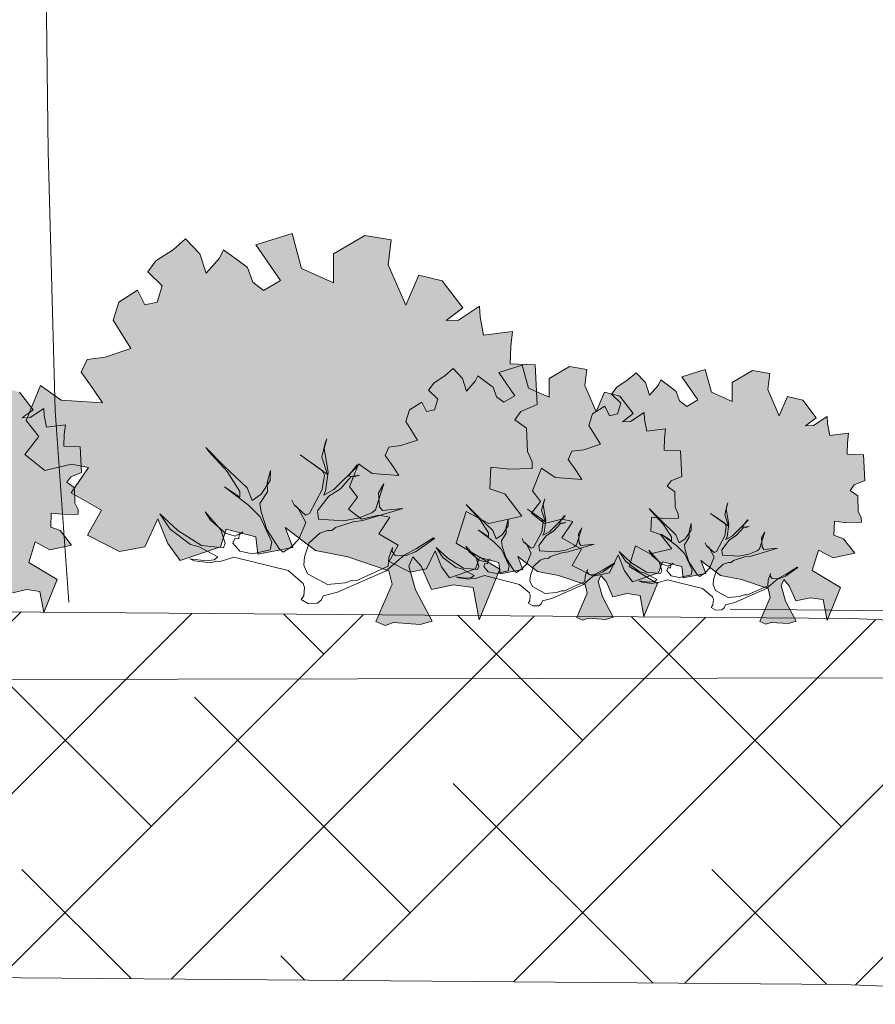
# Model space of a CAD drawing. Header units: metres. Extents: x 92403 to 95147, y 464428 to 465602.
# Tile 121 of 256: x 92442.82 to 92444.23, y 465194.94 to 465196.55. Entities that reach past the tile are written whole.
import ezdxf

# ---------------------------------------------------------------- set-up
doc = ezdxf.new("R2010")
doc.units = ezdxf.units.M
doc.linetypes.add('AL-NAP_LIJN', pattern=[15.25, 12, -1.5, 0.25, -1.5])
doc.linetypes.add('DASHED', pattern=[0.75, 0.5, -0.25])
doc.layers.get('0').update_dxf_attribs({"linetype": 'CONTINUOUS'})
for name, color, linetype, lineweight in [('B-WE-OG-HOOGTELIJN-G', 7, 'CONTINUOUS', 18), ('N-WE-GR-GRAS-A', 62, 'CONTINUOUS', 18), ('N-WE-VH-VERHARDING_FUNDERING-A-50', 252, 'CONTINUOUS', 18), ('X-XX-AL-AANKLEDING-S', 250, 'CONTINUOUS', 9), ('X-XX-AL-NAP-G', 7, 'AL-NAP_LIJN', 18), ('X-XX-AL-RMB - profiel', 7, 'CONTINUOUS', 9)]:
    doc.layers.add(name, color=color, linetype=linetype, lineweight=lineweight)
doc.layers.add('N-RO-GR-GROENSTROOK-A', color=7, linetype='CONTINUOUS', lineweight=0, true_color=0x5de817, transparency=0.7)

# ---------------------------------------------------------------- blocks, each defined once
blk = doc.blocks.new('boom-01')
blk.add_lwpolyline([(135, 2106), (-27, 1836), (-54, 1701), (-41, 796), (-27, 338), (0, 0)])
blk = doc.blocks.new('boom 2')
at = {"xscale": 0.001, "yscale": 0.001, "zscale": 0.001}
blk.add_blockref('boom-01', (0.38, -0.011), dxfattribs=at)

msp = doc.modelspace()

# ---------------------------------------------------------------- hatches: boundary and pattern name
at = {"layer": 'N-RO-GR-GROENSTROOK-A', "transparency": 33554508}
h = msp.add_hatch(color=256, dxfattribs=at)
h.dxf.hatch_style = 1
h.paths.add_polyline_path([(92443.308791, 465195.680256), (92443.361971, 465195.670121), (92443.428849, 465195.647115), (92443.434225, 465195.62512), (92443.407881, 465195.564007), (92443.42316, 465195.557421), (92443.43692, 465195.562147), (92443.480478, 465195.559356), (92443.499893, 465195.564841), (92443.472886, 465195.615915), (92443.461916, 465195.654746), (92443.468502, 465195.670025), (92443.482092, 465195.654576), (92443.498717, 465195.616503), (92443.535101, 465195.624265), (92443.567346, 465195.619957), (92443.577386, 465195.566606), (92443.611188, 465195.649665), (92443.539653, 465195.692729), (92443.555609, 465195.744566), (92443.592754, 465195.725021), (92443.647353, 465195.736924), (92443.619225, 465195.773193), (92443.59488, 465195.781808), (92443.59637, 465195.81736), (92443.621856, 465195.814399), (92443.623921, 465195.814159), (92443.664151, 465195.815043), (92443.663917, 465195.825684), (92443.656209, 465195.842741), (92443.654958, 465195.881158), (92443.635516, 465195.895066), (92443.645708, 465195.908649), (92443.672443, 465195.919837), (92443.669184, 465195.984786), (92443.627905, 465195.986516), (92443.629116, 465196.015402), (92443.631957, 465196.039768), (92443.584379, 465196.033906), (92443.578613, 465196.06387), (92443.57753, 465196.08146), (92443.543275, 465196.058411), (92443.523214, 465196.05755), (92443.550349, 465196.078279), (92443.51632, 465196.122651), (92443.477966, 465196.132115), (92443.456668, 465196.083121), (92443.427966, 465196.149137), (92443.433061, 465196.190037), (92443.389665, 465196.197093), (92443.338467, 465196.166898), (92443.338042, 465196.119517), (92443.285703, 465196.142791), (92443.270432, 465196.200388), (92443.211137, 465196.181792), (92443.251591, 465196.12314), (92443.223603, 465196.106898), (92443.205718, 465196.120741), (92443.197104, 465196.144802), (92443.192054, 465196.148418), (92443.157998, 465196.173544), (92443.151441, 465196.159809), (92443.129349, 465196.135333), (92443.119247, 465196.167312), (92443.095829, 465196.191862), (92443.075851, 465196.174368), (92443.046969, 465196.155414), (92443.033741, 465196.137638), (92443.057484, 465196.114646), (92443.04934, 465196.087883), (92443.028872, 465196.083504), (92443.016877, 465196.107575), (92442.986145, 465196.087913), (92442.977108, 465196.058438), (92443.005836, 465196.011669), (92442.9639, 465195.997714), (92442.934085, 465195.993726), (92442.924377, 465195.973052), (92442.943531, 465195.946063), (92442.959193, 465195.922624), (92442.891765, 465195.927151), (92442.85767, 465195.951363), (92442.834448, 465195.893677), (92442.855192, 465195.867406), (92442.832103, 465195.837735), (92442.865083, 465195.811737), (92442.908433, 465195.822228), (92442.936291, 465195.81674), (92442.908273, 465195.774967), (92442.957797, 465195.746574), (92442.93501, 465195.705499), (92442.987466, 465195.678815), (92443.028884, 465195.686638), (92443.0503, 465195.732223), (92443.066824, 465195.692118), (92443.086713, 465195.66405), (92443.152679, 465195.686687), (92443.162457, 465195.715214), (92443.211085, 465195.702702), (92443.214326, 465195.674546), (92443.271729, 465195.685234), (92443.259068, 465195.718236), (92443.308804, 465195.680272)])
h = msp.add_hatch(color=256, dxfattribs=at)
h.dxf.hatch_style = 1
h.paths.add_polyline_path([(92442.688452, 465195.652656), (92442.72303, 465195.646066), (92442.766513, 465195.631108), (92442.770009, 465195.616806), (92442.75288, 465195.57707), (92442.762815, 465195.572788), (92442.771761, 465195.575861), (92442.800083, 465195.574047), (92442.812707, 465195.577613), (92442.795147, 465195.610821), (92442.788014, 465195.636069), (92442.792296, 465195.646003), (92442.801132, 465195.635958), (92442.811942, 465195.611203), (92442.835599, 465195.61625), (92442.856565, 465195.613449), (92442.863092, 465195.57876), (92442.885071, 465195.632765), (92442.838559, 465195.660766), (92442.848933, 465195.69447), (92442.873085, 465195.681762), (92442.908585, 465195.689501), (92442.890297, 465195.713084), (92442.874467, 465195.718685), (92442.875436, 465195.741801), (92442.892007, 465195.739876), (92442.89335, 465195.73972), (92442.919507, 465195.740294), (92442.919355, 465195.747213), (92442.914343, 465195.758304), (92442.91353, 465195.783282), (92442.900889, 465195.792326), (92442.907515, 465195.801157), (92442.924899, 465195.808431), (92442.92278, 465195.850662), (92442.89594, 465195.851786), (92442.896727, 465195.870568), (92442.898575, 465195.886411), (92442.86764, 465195.882599), (92442.863891, 465195.902082), (92442.863186, 465195.913519), (92442.840914, 465195.898533), (92442.82787, 465195.897973), (92442.845513, 465195.911451), (92442.823387, 465195.940302), (92442.79845, 465195.946455), (92442.784601, 465195.914599), (92442.76594, 465195.957523), (92442.769252, 465195.984116), (92442.741036, 465195.988704), (92442.707747, 465195.969071), (92442.70747, 465195.938264), (92442.67344, 465195.953397), (92442.663511, 465195.990846), (92442.624957, 465195.978755), (92442.65126, 465195.94062), (92442.633062, 465195.930059), (92442.621434, 465195.93906), (92442.615833, 465195.954704), (92442.612549, 465195.957055), (92442.590406, 465195.973393), (92442.586142, 465195.964462), (92442.571778, 465195.948548), (92442.56521, 465195.96934), (92442.549983, 465195.985303), (92442.536994, 465195.973928), (92442.518215, 465195.961604), (92442.509614, 465195.950046), (92442.525051, 465195.935097), (92442.519757, 465195.917696), (92442.506448, 465195.914848), (92442.498649, 465195.930499), (92442.478667, 465195.917715), (92442.472791, 465195.898551), (92442.49147, 465195.868141), (92442.464203, 465195.859068), (92442.444817, 465195.856475), (92442.438505, 465195.843032), (92442.450959, 465195.825484), (92442.461142, 465195.810243), (92442.417301, 465195.813188), (92442.395132, 465195.82893), (92442.380033, 465195.791423), (92442.393521, 465195.774341), (92442.378508, 465195.755049), (92442.399952, 465195.738145), (92442.428139, 465195.744966), (92442.446251, 465195.741398), (92442.428034, 465195.714237), (92442.460235, 465195.695776), (92442.445419, 465195.669069), (92442.479525, 465195.651719), (92442.506456, 465195.656805), (92442.52038, 465195.686444), (92442.531124, 465195.660369), (92442.544056, 465195.642119), (92442.586947, 465195.656837), (92442.593305, 465195.675386), (92442.624923, 465195.66725), (92442.627031, 465195.648943), (92442.664354, 465195.655892), (92442.656122, 465195.67735), (92442.68846, 465195.652666)])
h = msp.add_hatch(color=256, dxfattribs=at)
h.dxf.hatch_style = 1
h.paths.add_polyline_path([(92443.672775, 465195.64615), (92443.707352, 465195.63956), (92443.750836, 465195.624602), (92443.754332, 465195.610301), (92443.737203, 465195.570565), (92443.747137, 465195.566282), (92443.756084, 465195.569355), (92443.784405, 465195.567541), (92443.797029, 465195.571107), (92443.77947, 465195.604315), (92443.772337, 465195.629564), (92443.776619, 465195.639498), (92443.785455, 465195.629453), (92443.796265, 465195.604698), (92443.819921, 465195.609745), (92443.840888, 465195.606943), (92443.847415, 465195.572254), (92443.869393, 465195.62626), (92443.822882, 465195.65426), (92443.833256, 465195.687964), (92443.857408, 465195.675256), (92443.892908, 465195.682996), (92443.874619, 465195.706578), (92443.85879, 465195.712179), (92443.859759, 465195.735295), (92443.87633, 465195.73337), (92443.877673, 465195.733214), (92443.90383, 465195.733789), (92443.903678, 465195.740707), (92443.898666, 465195.751798), (92443.897853, 465195.776777), (92443.885211, 465195.78582), (92443.891838, 465195.794652), (92443.909222, 465195.801926), (92443.907102, 465195.844156), (92443.880263, 465195.845281), (92443.88105, 465195.864063), (92443.882898, 465195.879905), (92443.851962, 465195.876094), (92443.848213, 465195.895576), (92443.847509, 465195.907014), (92443.825236, 465195.892027), (92443.812192, 465195.891467), (92443.829836, 465195.904945), (92443.80771, 465195.933796), (92443.782772, 465195.93995), (92443.768924, 465195.908094), (92443.750262, 465195.951017), (92443.753575, 465195.977611), (92443.725359, 465195.982198), (92443.69207, 465195.962565), (92443.691793, 465195.931758), (92443.657762, 465195.946891), (92443.647833, 465195.984341), (92443.60928, 465195.97225), (92443.635583, 465195.934114), (92443.617385, 465195.923554), (92443.605756, 465195.932554), (92443.600155, 465195.948198), (92443.596872, 465195.95055), (92443.574728, 465195.966887), (92443.570465, 465195.957956), (92443.556101, 465195.942042), (92443.549532, 465195.962835), (92443.534306, 465195.978797), (92443.521316, 465195.967423), (92443.502537, 465195.955099), (92443.493936, 465195.943541), (92443.509374, 465195.928591), (92443.504079, 465195.91119), (92443.49077, 465195.908342), (92443.482971, 465195.923993), (92443.46299, 465195.911209), (92443.457114, 465195.892045), (92443.475793, 465195.861635), (92443.448526, 465195.852562), (92443.42914, 465195.849969), (92443.422828, 465195.836527), (92443.435282, 465195.818978), (92443.445465, 465195.803738), (92443.401623, 465195.806682), (92443.379455, 465195.822424), (92443.364356, 465195.784917), (92443.377844, 465195.767836), (92443.362831, 465195.748543), (92443.384274, 465195.731639), (92443.412461, 465195.738461), (92443.430574, 465195.734892), (92443.412357, 465195.707732), (92443.444557, 465195.68927), (92443.429741, 465195.662563), (92443.463848, 465195.645213), (92443.490779, 465195.6503), (92443.504703, 465195.679939), (92443.515447, 465195.653863), (92443.528379, 465195.635613), (92443.57127, 465195.650332), (92443.577628, 465195.66888), (92443.609246, 465195.660744), (92443.611353, 465195.642437), (92443.648677, 465195.649387), (92443.640445, 465195.670845), (92443.672783, 465195.64616)])
h = msp.add_hatch(color=256, dxfattribs=at)
h.dxf.hatch_style = 1
h.paths.add_polyline_path([(92443.972889, 465195.639436), (92444.007466, 465195.632846), (92444.05095, 465195.617888), (92444.054446, 465195.603587), (92444.037317, 465195.563851), (92444.047251, 465195.559568), (92444.056198, 465195.562641), (92444.084519, 465195.560827), (92444.097143, 465195.564393), (92444.079584, 465195.597601), (92444.072451, 465195.62285), (92444.076733, 465195.632784), (92444.085569, 465195.622739), (92444.096379, 465195.597984), (92444.120035, 465195.603031), (92444.141002, 465195.600229), (92444.147529, 465195.56554), (92444.169507, 465195.619546), (92444.122996, 465195.647546), (92444.13337, 465195.68125), (92444.157522, 465195.668542), (92444.193022, 465195.676282), (92444.174733, 465195.699864), (92444.158904, 465195.705465), (92444.159873, 465195.728581), (92444.176444, 465195.726656), (92444.177787, 465195.7265), (92444.203944, 465195.727075), (92444.203792, 465195.733993), (92444.19878, 465195.745084), (92444.197967, 465195.770063), (92444.185325, 465195.779106), (92444.191952, 465195.787938), (92444.209336, 465195.795212), (92444.207216, 465195.837442), (92444.180377, 465195.838567), (92444.181164, 465195.857349), (92444.183012, 465195.873191), (92444.152076, 465195.86938), (92444.148327, 465195.888862), (92444.147623, 465195.9003), (92444.12535, 465195.885313), (92444.112306, 465195.884753), (92444.12995, 465195.898231), (92444.107824, 465195.927082), (92444.082886, 465195.933235), (92444.069038, 465195.90138), (92444.050376, 465195.944303), (92444.053689, 465195.970897), (92444.025473, 465195.975484), (92443.992184, 465195.955851), (92443.991907, 465195.925044), (92443.957876, 465195.940177), (92443.947947, 465195.977627), (92443.909394, 465195.965536), (92443.935697, 465195.9274), (92443.917499, 465195.91684), (92443.90587, 465195.92584), (92443.900269, 465195.941484), (92443.896986, 465195.943836), (92443.874842, 465195.960173), (92443.870579, 465195.951242), (92443.856215, 465195.935328), (92443.849646, 465195.956121), (92443.83442, 465195.972083), (92443.82143, 465195.960709), (92443.802651, 465195.948385), (92443.79405, 465195.936826), (92443.809488, 465195.921877), (92443.804193, 465195.904476), (92443.790884, 465195.901628), (92443.783085, 465195.917279), (92443.763104, 465195.904495), (92443.757228, 465195.885331), (92443.775907, 465195.854921), (92443.74864, 465195.845848), (92443.729254, 465195.843255), (92443.722942, 465195.829813), (92443.735396, 465195.812264), (92443.745579, 465195.797024), (92443.701737, 465195.799968), (92443.679569, 465195.81571), (92443.66447, 465195.778203), (92443.677958, 465195.761122), (92443.662945, 465195.741829), (92443.684388, 465195.724925), (92443.712575, 465195.731747), (92443.730688, 465195.728178), (92443.712471, 465195.701018), (92443.744671, 465195.682556), (92443.729855, 465195.655849), (92443.763962, 465195.638499), (92443.790893, 465195.643586), (92443.804817, 465195.673225), (92443.815561, 465195.647149), (92443.828493, 465195.628899), (92443.871384, 465195.643618), (92443.877742, 465195.662166), (92443.90936, 465195.65403), (92443.911467, 465195.635723), (92443.948791, 465195.642672), (92443.940559, 465195.664131), (92443.972897, 465195.639446)])
at = {"layer": 'N-WE-VH-VERHARDING_FUNDERING-A-50'}
h = msp.add_hatch(dxfattribs=at)
h.set_pattern_fill('TEELAARDE', color=36, scale=0.2)
h.set_pattern_definition([(45, (0, 0), (-0.14142135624, 0.14142135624), []), (135, (0, 0), (-0.42426406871, 0.14142135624), [0.5, -0.3])])
h.paths.add_polyline_path([(92438.442007, 465195.614908), (92444.187889, 465195.568795), (92444.988447, 465195.536637), (92444.989618, 465195.388367), (92444.890803, 465195.388367), (92444.695803, 465195.193367), (92444.638447, 465195.193367), (92444.638447, 465195.054075), (92444.988447, 465195.043724), (92444.988428, 465194.936154), (92444.173436, 465194.968892), (92438.442004, 465195.014889), (92438.442004, 465195.092767), (92438.791918, 465195.100732), (92438.791918, 465195.269908), (92438.737007, 465195.269908), (92438.542007, 465195.464908), (92438.442007, 465195.464908)])

# ---------------------------------------------------------------- linework, layer by layer
at = {"layer": 'B-WE-OG-HOOGTELIJN-G', "color": 1, "linetype": 'DASHED', "ltscale": 5, "flags": 128}
msp.add_lwpolyline([(92429.142167, 465195.6155), (92432.168067, 465195.5075), (92432.251421, 465195.4975), (92432.291918, 465195.4015), (92434.173484, 465195.3345), (92436.637849, 465195.4655), (92438.371853, 465195.4995), (92438.420863, 465195.6205), (92438.541283, 465195.6225), (92438.834192, 465195.6375), (92444.663873, 465195.5775), (92444.983454, 465195.5765), (92445.087938, 465195.5725), (92445.138148, 465195.4345), (92447.979309, 465195.4095), (92451.166836, 465195.3495), (92451.205111, 465195.4205), (92451.30552, 465195.4315), (92454.236302, 465195.4845)], dxfattribs=at)
at = {"layer": 'N-WE-GR-GRAS-A'}
for p, q in [((92438.442007, 465195.614908), (92444.187889, 465195.568795)), ((92444.187889, 465195.568795), (92444.988447, 465195.536637))]:
    msp.add_line(p, q, dxfattribs=at)
at = {"layer": 'X-XX-AL-NAP-G', "color": 142, "flags": 128}
msp.add_lwpolyline([(92454.736301, 465195.49014), (92428.042167, 465195.442312)], dxfattribs=at)
at = {"layer": 'X-XX-AL-RMB - profiel', "color": 251}
for points in [[(92443.308791, 465195.680256), (92443.361971, 465195.670121), (92443.428849, 465195.647115), (92443.434225, 465195.62512), (92443.407881, 465195.564007), (92443.42316, 465195.557421), (92443.43692, 465195.562147), (92443.480478, 465195.559356), (92443.499893, 465195.564841), (92443.472886, 465195.615915), (92443.461916, 465195.654746), (92443.468502, 465195.670025), (92443.482092, 465195.654576), (92443.498717, 465195.616503), (92443.535101, 465195.624265), (92443.567346, 465195.619957), (92443.577386, 465195.566606), (92443.611188, 465195.649665), (92443.539653, 465195.692729), (92443.555609, 465195.744566), (92443.592754, 465195.725021), (92443.647353, 465195.736924), (92443.619225, 465195.773193), (92443.59488, 465195.781808), (92443.59637, 465195.81736), (92443.621856, 465195.814399), (92443.623921, 465195.814159), (92443.664151, 465195.815043), (92443.663917, 465195.825684), (92443.656209, 465195.842741), (92443.654958, 465195.881158), (92443.635516, 465195.895066), (92443.645708, 465195.908649), (92443.672443, 465195.919837), (92443.669184, 465195.984786), (92443.627905, 465195.986516), (92443.629116, 465196.015402), (92443.631957, 465196.039768), (92443.584379, 465196.033906), (92443.578613, 465196.06387), (92443.57753, 465196.08146), (92443.543275, 465196.058411), (92443.523214, 465196.05755), (92443.550349, 465196.078279), (92443.51632, 465196.122651), (92443.477966, 465196.132115), (92443.456668, 465196.083121), (92443.427966, 465196.149137), (92443.433061, 465196.190037), (92443.389665, 465196.197093), (92443.338467, 465196.166898), (92443.338042, 465196.119517), (92443.285703, 465196.142791), (92443.270432, 465196.200388), (92443.211137, 465196.181792), (92443.251591, 465196.12314), (92443.223603, 465196.106898), (92443.205718, 465196.120741), (92443.197104, 465196.144802), (92443.192054, 465196.148418), (92443.157998, 465196.173544), (92443.151441, 465196.159809), (92443.129349, 465196.135333), (92443.119247, 465196.167312), (92443.095829, 465196.191862), (92443.075851, 465196.174368), (92443.046969, 465196.155414), (92443.033741, 465196.137638), (92443.057484, 465196.114646), (92443.04934, 465196.087883), (92443.028872, 465196.083504), (92443.016877, 465196.107575), (92442.986145, 465196.087913), (92442.977108, 465196.058438), (92443.005836, 465196.011669), (92442.9639, 465195.997714), (92442.934085, 465195.993726), (92442.924377, 465195.973052), (92442.943531, 465195.946063), (92442.959193, 465195.922624), (92442.891765, 465195.927151), (92442.85767, 465195.951363), (92442.834448, 465195.893677), (92442.855192, 465195.867406), (92442.832103, 465195.837735), (92442.865083, 465195.811737), (92442.908433, 465195.822228), (92442.936291, 465195.81674), (92442.908273, 465195.774967), (92442.957797, 465195.746574), (92442.93501, 465195.705499), (92442.987466, 465195.678815), (92443.028884, 465195.686638), (92443.0503, 465195.732223), (92443.066824, 465195.692118), (92443.086713, 465195.66405), (92443.152679, 465195.686687), (92443.162457, 465195.715214), (92443.211085, 465195.702702), (92443.214326, 465195.674546), (92443.271729, 465195.685234), (92443.259068, 465195.718236), (92443.308804, 465195.680272)], [(92443.672775, 465195.64615), (92443.707352, 465195.63956), (92443.750836, 465195.624602), (92443.754332, 465195.610301), (92443.737203, 465195.570565), (92443.747137, 465195.566282), (92443.756084, 465195.569355), (92443.784405, 465195.567541), (92443.797029, 465195.571107), (92443.77947, 465195.604315), (92443.772337, 465195.629564), (92443.776619, 465195.639498), (92443.785455, 465195.629453), (92443.796265, 465195.604698), (92443.819921, 465195.609745), (92443.840888, 465195.606943), (92443.847415, 465195.572254), (92443.869393, 465195.62626), (92443.822882, 465195.65426), (92443.833256, 465195.687964), (92443.857408, 465195.675256), (92443.892908, 465195.682996), (92443.874619, 465195.706578), (92443.85879, 465195.712179), (92443.859759, 465195.735295), (92443.87633, 465195.73337), (92443.877673, 465195.733214), (92443.90383, 465195.733789), (92443.903678, 465195.740707), (92443.898666, 465195.751798), (92443.897853, 465195.776777), (92443.885211, 465195.78582), (92443.891838, 465195.794652), (92443.909222, 465195.801926), (92443.907102, 465195.844156), (92443.880263, 465195.845281), (92443.88105, 465195.864063), (92443.882898, 465195.879905), (92443.851962, 465195.876094), (92443.848213, 465195.895576), (92443.847509, 465195.907014), (92443.825236, 465195.892027), (92443.812192, 465195.891467), (92443.829836, 465195.904945), (92443.80771, 465195.933796), (92443.782772, 465195.93995), (92443.768924, 465195.908094), (92443.750262, 465195.951017), (92443.753575, 465195.977611), (92443.725359, 465195.982198), (92443.69207, 465195.962565), (92443.691793, 465195.931758), (92443.657762, 465195.946891), (92443.647833, 465195.984341), (92443.60928, 465195.97225), (92443.635583, 465195.934114), (92443.617385, 465195.923554), (92443.605756, 465195.932554), (92443.600155, 465195.948198), (92443.596872, 465195.95055), (92443.574728, 465195.966887), (92443.570465, 465195.957956), (92443.556101, 465195.942042), (92443.549532, 465195.962835), (92443.534306, 465195.978797), (92443.521316, 465195.967423), (92443.502537, 465195.955099), (92443.493936, 465195.943541), (92443.509374, 465195.928591), (92443.504079, 465195.91119), (92443.49077, 465195.908342), (92443.482971, 465195.923993), (92443.46299, 465195.911209), (92443.457114, 465195.892045), (92443.475793, 465195.861635), (92443.448526, 465195.852562), (92443.42914, 465195.849969), (92443.422828, 465195.836527), (92443.435282, 465195.818978), (92443.445465, 465195.803738), (92443.401623, 465195.806682), (92443.379455, 465195.822424), (92443.364356, 465195.784917), (92443.377844, 465195.767836), (92443.362831, 465195.748543), (92443.384274, 465195.731639), (92443.412461, 465195.738461), (92443.430574, 465195.734892), (92443.412357, 465195.707732), (92443.444557, 465195.68927), (92443.429741, 465195.662563), (92443.463848, 465195.645213), (92443.490779, 465195.6503), (92443.504703, 465195.679939), (92443.515447, 465195.653863), (92443.528379, 465195.635613), (92443.57127, 465195.650332), (92443.577628, 465195.66888), (92443.609246, 465195.660744), (92443.611353, 465195.642437), (92443.648677, 465195.649387), (92443.640445, 465195.670845), (92443.672783, 465195.64616)], [(92443.972889, 465195.639436), (92444.007466, 465195.632846), (92444.05095, 465195.617888), (92444.054446, 465195.603587), (92444.037317, 465195.563851), (92444.047251, 465195.559568), (92444.056198, 465195.562641), (92444.084519, 465195.560827), (92444.097143, 465195.564393), (92444.079584, 465195.597601), (92444.072451, 465195.62285), (92444.076733, 465195.632784), (92444.085569, 465195.622739), (92444.096379, 465195.597984), (92444.120035, 465195.603031), (92444.141002, 465195.600229), (92444.147529, 465195.56554), (92444.169507, 465195.619546), (92444.122996, 465195.647546), (92444.13337, 465195.68125), (92444.157522, 465195.668542), (92444.193022, 465195.676282), (92444.174733, 465195.699864), (92444.158904, 465195.705465), (92444.159873, 465195.728581), (92444.176444, 465195.726656), (92444.177787, 465195.7265), (92444.203944, 465195.727075), (92444.203792, 465195.733993), (92444.19878, 465195.745084), (92444.197967, 465195.770063), (92444.185325, 465195.779106), (92444.191952, 465195.787938), (92444.209336, 465195.795212), (92444.207216, 465195.837442), (92444.180377, 465195.838567), (92444.181164, 465195.857349), (92444.183012, 465195.873191), (92444.152076, 465195.86938), (92444.148327, 465195.888862), (92444.147623, 465195.9003), (92444.12535, 465195.885313), (92444.112306, 465195.884753), (92444.12995, 465195.898231), (92444.107824, 465195.927082), (92444.082886, 465195.933235), (92444.069038, 465195.90138), (92444.050376, 465195.944303), (92444.053689, 465195.970897), (92444.025473, 465195.975484), (92443.992184, 465195.955851), (92443.991907, 465195.925044), (92443.957876, 465195.940177), (92443.947947, 465195.977627), (92443.909394, 465195.965536), (92443.935697, 465195.9274), (92443.917499, 465195.91684), (92443.90587, 465195.92584), (92443.900269, 465195.941484), (92443.896986, 465195.943836), (92443.874842, 465195.960173), (92443.870579, 465195.951242), (92443.856215, 465195.935328), (92443.849646, 465195.956121), (92443.83442, 465195.972083), (92443.82143, 465195.960709), (92443.802651, 465195.948385), (92443.79405, 465195.936826), (92443.809488, 465195.921877), (92443.804193, 465195.904476), (92443.790884, 465195.901628), (92443.783085, 465195.917279), (92443.763104, 465195.904495), (92443.757228, 465195.885331), (92443.775907, 465195.854921), (92443.74864, 465195.845848), (92443.729254, 465195.843255), (92443.722942, 465195.829813), (92443.735396, 465195.812264), (92443.745579, 465195.797024), (92443.701737, 465195.799968), (92443.679569, 465195.81571), (92443.66447, 465195.778203), (92443.677958, 465195.761122), (92443.662945, 465195.741829), (92443.684388, 465195.724925), (92443.712575, 465195.731747), (92443.730688, 465195.728178), (92443.712471, 465195.701018), (92443.744671, 465195.682556), (92443.729855, 465195.655849), (92443.763962, 465195.638499), (92443.790893, 465195.643586), (92443.804817, 465195.673225), (92443.815561, 465195.647149), (92443.828493, 465195.628899), (92443.871384, 465195.643618), (92443.877742, 465195.662166), (92443.90936, 465195.65403), (92443.911467, 465195.635723), (92443.948791, 465195.642672), (92443.940559, 465195.664131), (92443.972897, 465195.639446)]]:
    msp.add_lwpolyline(points, close=True, dxfattribs=at)
for points in [[(92442.811942, 465195.611203), (92442.835599, 465195.61625), (92442.856565, 465195.613449), (92442.863092, 465195.57876), (92442.885071, 465195.632765), (92442.838559, 465195.660766), (92442.848933, 465195.69447), (92442.873085, 465195.681762), (92442.908585, 465195.689501), (92442.890297, 465195.713084), (92442.874467, 465195.718685), (92442.875436, 465195.741801), (92442.892007, 465195.739876), (92442.89335, 465195.73972), (92442.919507, 465195.740294), (92442.919355, 465195.747213), (92442.914343, 465195.758304), (92442.91353, 465195.783282), (92442.900889, 465195.792326), (92442.907515, 465195.801157), (92442.924899, 465195.808431), (92442.92278, 465195.850662), (92442.89594, 465195.851786), (92442.896727, 465195.870568), (92442.898575, 465195.886411), (92442.86764, 465195.882599), (92442.863891, 465195.902082), (92442.863186, 465195.913519), (92442.840914, 465195.898533), (92442.82787, 465195.897973), (92442.845513, 465195.911451), (92442.823387, 465195.940302)], [(92443.285182, 465195.599868), (92443.289826, 465195.605952), (92443.290708, 465195.61972), (92443.288467, 465195.626244), (92443.263775, 465195.647499), (92443.174803, 465195.669682), (92443.152549, 465195.6626), (92443.145665, 465195.663041), (92443.13646, 465195.66044), (92443.110084, 465195.663725), (92443.10284, 465195.666848), (92443.129215, 465195.663563), (92443.142623, 465195.665363), (92443.148788, 465195.670285), (92443.117931, 465195.686618), (92443.103802, 465195.690182), (92443.070345, 465195.71572), (92443.053338, 465195.740738), (92443.082953, 465195.713318), (92443.121773, 465195.688499), (92443.157715, 465195.685133), (92443.160837, 465195.692377), (92443.153755, 465195.714631), (92443.127983, 465195.743932), (92443.136667, 465195.730082), (92443.161359, 465195.708827), (92443.177008, 465195.704103), (92443.189697, 465195.711265), (92443.183533, 465195.706343), (92443.183092, 465195.699459), (92443.176207, 465195.6999), (92443.173085, 465195.692656), (92443.18445, 465195.679167), (92443.205462, 465195.675162), (92443.234601, 465195.681803), (92443.237003, 465195.69441), (92443.217836, 465195.735517), (92443.198867, 465195.754811), (92443.159326, 465195.784993), (92443.18482, 465195.76794), (92443.1849, 465195.777506), (92443.164132, 465195.810208), (92443.133797, 465195.842991), (92443.128875, 465195.849155), (92443.158849, 465195.819054), (92443.196428, 465195.783148), (92443.204671, 465195.762415), (92443.219681, 465195.772619), (92443.234413, 465195.795071), (92443.234934, 465195.811521), (92443.229409, 465195.79167), (92443.230048, 465195.776741), (92443.217638, 465195.75733), (92443.219438, 465195.743922), (92443.228761, 465195.715144), (92443.24953, 465195.682442), (92443.255613, 465195.677798), (92443.269462, 465195.686482), (92443.281431, 465195.699009), (92443.292761, 465195.726464), (92443.279955, 465195.75068), (92443.273872, 465195.755323), (92443.270111, 465195.763008), (92443.273872, 465195.755323), (92443.292482, 465195.738711), (92443.299006, 465195.740952), (92443.319622, 465195.780573), (92443.323267, 465195.804267), (92443.319506, 465195.811953), (92443.283367, 465195.837131), (92443.328631, 465195.804987), (92443.319308, 465195.833766), (92443.324474, 465195.856299), (92443.327596, 465195.863543), (92443.322872, 465195.847894), (92443.329432, 465195.80919), (92443.325346, 465195.778612), (92443.322223, 465195.771368), (92443.338754, 465195.780412), (92443.378502, 465195.819871), (92443.376982, 465195.821032), (92443.363051, 465195.802782), (92443.371456, 465195.801181), (92443.380662, 465195.803781), (92443.367254, 465195.801981), (92443.349481, 465195.781851), (92443.330628, 465195.769766), (92443.312054, 465195.745433), (92443.313854, 465195.732025), (92443.355159, 465195.729379), (92443.380454, 465195.734139), (92443.401187, 465195.742382), (92443.407352, 465195.747304), (92443.420724, 465195.790048), (92443.411797, 465195.7752), (92443.413516, 465195.752226), (92443.418438, 465195.746063), (92443.452139, 465195.74922), (92443.386537, 465195.729496), (92443.370447, 465195.727336), (92443.341669, 465195.718014), (92443.335505, 465195.713091), (92443.32862, 465195.713532), (92443.315573, 465195.709051), (92443.2986, 465195.693123), (92443.290754, 465195.67023), (92443.289871, 465195.656462), (92443.295873, 465195.642253), (92443.328251, 465195.624759), (92443.356588, 465195.627197), (92443.369637, 465195.631678), (92443.376521, 465195.631237), (92443.427994, 465195.654526), (92443.428877, 465195.668294), (92443.434762, 465195.685464), (92443.434321, 465195.67858), (92443.439243, 465195.672415), (92443.455693, 465195.671894), (92443.472584, 465195.678256), (92443.503765, 465195.700186), (92443.502244, 465195.701347), (92443.474546, 465195.683978), (92443.454172, 465195.673055), (92443.424872, 465195.647282), (92443.34498, 465195.611989), (92443.321205, 465195.606068), (92443.318082, 465195.598824), (92443.311918, 465195.593901), (92443.296989, 465195.593263), (92443.285182, 465195.599868)], [(92443.657424, 465195.593882), (92443.660443, 465195.597837), (92443.661017, 465195.606789), (92443.65956, 465195.611031), (92443.643505, 465195.624852), (92443.585655, 465195.639275), (92443.571186, 465195.63467), (92443.56671, 465195.634957), (92443.560724, 465195.633266), (92443.543575, 465195.635402), (92443.538865, 465195.637432), (92443.556014, 465195.635296), (92443.564732, 465195.636467), (92443.56874, 465195.639667), (92443.548677, 465195.650287), (92443.539491, 465195.652604), (92443.517737, 465195.669209), (92443.506678, 465195.685476), (92443.525934, 465195.667647), (92443.551175, 465195.65151), (92443.574544, 465195.649321), (92443.576575, 465195.654031), (92443.57197, 465195.668501), (92443.555213, 465195.687552), (92443.560859, 465195.678547), (92443.576914, 465195.664727), (92443.587089, 465195.661655), (92443.595339, 465195.666312), (92443.591331, 465195.663112), (92443.591044, 465195.658636), (92443.586568, 465195.658923), (92443.584538, 465195.654213), (92443.591928, 465195.645442), (92443.60559, 465195.642838), (92443.624536, 465195.647156), (92443.626098, 465195.655353), (92443.613635, 465195.682081), (92443.601302, 465195.694626), (92443.575592, 465195.71425), (92443.592168, 465195.703163), (92443.592221, 465195.709382), (92443.578717, 465195.730645), (92443.558993, 465195.751961), (92443.555793, 465195.755968), (92443.575282, 465195.736397), (92443.599716, 465195.713051), (92443.605075, 465195.69957), (92443.614835, 465195.706205), (92443.624414, 465195.720803), (92443.624753, 465195.731499), (92443.62116, 465195.718591), (92443.621576, 465195.708885), (92443.613507, 465195.696264), (92443.614677, 465195.687546), (92443.620739, 465195.668834), (92443.634243, 465195.647571), (92443.638198, 465195.644552), (92443.647203, 465195.650198), (92443.654985, 465195.658343), (92443.662352, 465195.676194), (92443.654025, 465195.69194), (92443.65007, 465195.694959), (92443.647624, 465195.699956), (92443.65007, 465195.694959), (92443.66217, 465195.684158), (92443.666412, 465195.685615), (92443.679817, 465195.711377), (92443.682187, 465195.726782), (92443.679741, 465195.731779), (92443.656243, 465195.748151), (92443.685674, 465195.727251), (92443.679612, 465195.745962), (92443.682971, 465195.760613), (92443.685001, 465195.765323), (92443.68193, 465195.755148), (92443.686195, 465195.729983), (92443.683538, 465195.710101), (92443.681508, 465195.705391), (92443.692256, 465195.711271), (92443.718101, 465195.736928), (92443.717112, 465195.737683), (92443.708054, 465195.725817), (92443.713519, 465195.724775), (92443.719505, 465195.726466), (92443.710787, 465195.725296), (92443.699231, 465195.712207), (92443.686973, 465195.70435), (92443.674896, 465195.688528), (92443.676066, 465195.67981), (92443.702923, 465195.67809), (92443.71937, 465195.681185), (92443.732851, 465195.686544), (92443.736859, 465195.689745), (92443.745554, 465195.717537), (92443.739749, 465195.707883), (92443.740867, 465195.692945), (92443.744067, 465195.688938), (92443.76598, 465195.690991), (92443.723325, 465195.678166), (92443.712864, 465195.676762), (92443.694152, 465195.6707), (92443.690144, 465195.6675), (92443.685668, 465195.667786), (92443.677184, 465195.664873), (92443.666148, 465195.654516), (92443.661047, 465195.639631), (92443.660473, 465195.630679), (92443.664375, 465195.62144), (92443.685427, 465195.610066), (92443.703852, 465195.611651), (92443.712337, 465195.614565), (92443.716812, 465195.614278), (92443.750281, 465195.62942), (92443.750854, 465195.638373), (92443.754681, 465195.649537), (92443.754394, 465195.64506), (92443.757595, 465195.641052), (92443.76829, 465195.640713), (92443.779273, 465195.64485), (92443.799547, 465195.659108), (92443.798558, 465195.659863), (92443.780548, 465195.64857), (92443.767302, 465195.641468), (92443.748251, 465195.62471), (92443.696304, 465195.601763), (92443.680846, 465195.597913), (92443.678816, 465195.593203), (92443.674808, 465195.590002), (92443.665101, 465195.589587), (92443.657424, 465195.593882)], [(92443.957538, 465195.587168), (92443.960557, 465195.591123), (92443.961131, 465195.600075), (92443.959674, 465195.604317), (92443.943619, 465195.618138), (92443.885769, 465195.632561), (92443.8713, 465195.627956), (92443.866824, 465195.628243), (92443.860838, 465195.626552), (92443.843689, 465195.628688), (92443.838978, 465195.630718), (92443.856128, 465195.628582), (92443.864846, 465195.629753), (92443.868854, 465195.632953), (92443.848791, 465195.643573), (92443.839605, 465195.64589), (92443.817851, 465195.662495), (92443.806792, 465195.678762), (92443.826048, 465195.660933), (92443.851289, 465195.644796), (92443.874658, 465195.642607), (92443.876689, 465195.647317), (92443.872084, 465195.661787), (92443.855327, 465195.680838), (92443.860973, 465195.671833), (92443.877028, 465195.658013), (92443.887203, 465195.654941), (92443.895453, 465195.659598), (92443.891445, 465195.656398), (92443.891158, 465195.651922), (92443.886682, 465195.652209), (92443.884652, 465195.647499), (92443.892042, 465195.638728), (92443.905704, 465195.636124), (92443.92465, 465195.640442), (92443.926212, 465195.648639), (92443.913749, 465195.675367), (92443.901416, 465195.687912), (92443.875706, 465195.707536), (92443.892282, 465195.696449), (92443.892335, 465195.702668), (92443.878831, 465195.723931), (92443.859107, 465195.745247), (92443.855907, 465195.749254), (92443.875396, 465195.729683), (92443.89983, 465195.706337), (92443.905189, 465195.692856), (92443.914949, 465195.699491), (92443.924528, 465195.714089), (92443.924867, 465195.724785), (92443.921274, 465195.711877), (92443.92169, 465195.702171), (92443.913621, 465195.68955), (92443.914791, 465195.680832), (92443.920853, 465195.66212), (92443.934357, 465195.640857), (92443.938312, 465195.637838), (92443.947317, 465195.643484), (92443.955099, 465195.651629), (92443.962466, 465195.66948), (92443.954139, 465195.685226), (92443.950184, 465195.688245), (92443.947738, 465195.693242), (92443.950184, 465195.688245), (92443.962284, 465195.677444), (92443.966526, 465195.678901), (92443.979931, 465195.704663), (92443.982301, 465195.720068), (92443.979855, 465195.725065), (92443.956357, 465195.741437), (92443.985788, 465195.720537), (92443.979726, 465195.739248), (92443.983085, 465195.753899), (92443.985115, 465195.758609), (92443.982044, 465195.748434), (92443.986309, 465195.723269), (92443.983652, 465195.703387), (92443.981622, 465195.698677), (92443.99237, 465195.704557), (92444.018215, 465195.730214), (92444.017226, 465195.730969), (92444.008168, 465195.719103), (92444.013633, 465195.718061), (92444.019619, 465195.719752), (92444.010901, 465195.718582), (92443.999345, 465195.705493), (92443.987087, 465195.697636), (92443.97501, 465195.681814), (92443.97618, 465195.673096), (92444.003037, 465195.671376), (92444.019484, 465195.674471), (92444.032965, 465195.67983), (92444.036973, 465195.683031), (92444.045668, 465195.710823), (92444.039863, 465195.701169), (92444.040981, 465195.686231), (92444.044181, 465195.682224), (92444.066094, 465195.684277), (92444.023439, 465195.671452), (92444.012978, 465195.670048), (92443.994266, 465195.663986), (92443.990258, 465195.660786), (92443.985782, 465195.661072), (92443.977298, 465195.658159), (92443.966262, 465195.647802), (92443.961161, 465195.632917), (92443.960587, 465195.623965), (92443.964489, 465195.614726), (92443.985541, 465195.603352), (92444.003966, 465195.604937), (92444.012451, 465195.607851), (92444.016926, 465195.607564), (92444.050395, 465195.622706), (92444.050968, 465195.631659), (92444.054795, 465195.642823), (92444.054508, 465195.638346), (92444.057709, 465195.634338), (92444.068404, 465195.633999), (92444.079387, 465195.638136), (92444.099661, 465195.652394), (92444.098672, 465195.653149), (92444.080662, 465195.641856), (92444.067416, 465195.634754), (92444.048365, 465195.617996), (92443.996418, 465195.595049), (92443.98096, 465195.591199), (92443.97893, 465195.586489), (92443.974922, 465195.583288), (92443.965215, 465195.582873), (92443.957538, 465195.587168)]]:
    msp.add_lwpolyline(points, dxfattribs=at)
at = {"layer": 'X-XX-AL-RMB - profiel', "flags": 128}
msp.add_lwpolyline([(92444.988447, 465195.043724), (92444.988428, 465194.936154), (92444.173436, 465194.968892), (92438.442004, 465195.014889), (92438.442004, 465195.092767)], dxfattribs=at)

# ---------------------------------------------------------------- block references
at = {"layer": 'X-XX-AL-AANKLEDING-S', "color": 251, "true_color": 0x636466, "xscale": 0.8258585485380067, "yscale": 0.9290908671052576, "zscale": 1.032323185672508}
msp.add_blockref('boom 2', (92442.590507, 465195.605829), dxfattribs=at)

doc.saveas('drawing.dxf')
